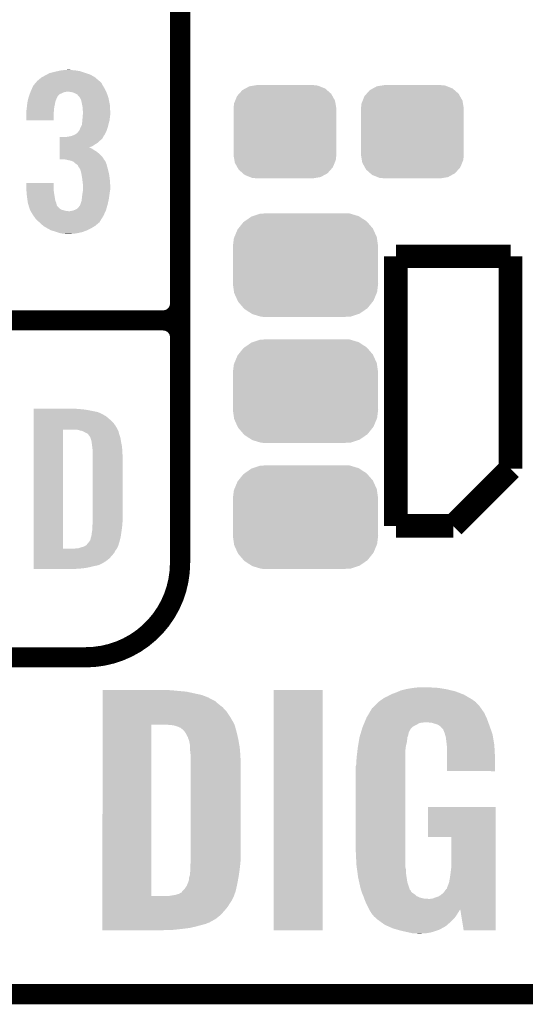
# Model space of a CAD drawing. Extents: x -1.3 to 24.2, y -3.9 to 53.4.
# Tile 2 of 48: x 2.8 to 6.6, y -3.9 to 3.5. Entities that reach past the tile are written whole.
import ezdxf

# ---------------------------------------------------------------- set-up
doc = ezdxf.new("R2010")
doc.units = 0
doc.layers.get('0').update_dxf_attribs({"linetype": 'CONTINUOUS'})
for name, color, linetype in [('DIGI_POT_10_CLICK_V100_GKO', 5, 'CONTINUOUS'), ('DIGI_POT_10_CLICK_V100_GTO', 14, 'CONTINUOUS'), ('DIGI_POT_10_CLICK_V100_GTS', 12, 'CONTINUOUS')]:
    doc.layers.add(name, color=color, linetype=linetype)

# ---------------------------------------------------------------- blocks, each defined once
blk = doc.blocks.new('CUSTOM_71')
for points in [[(-0.34504, 0.286174), (-0.320744, 0.31339), (0.348152, 0.286174), (0.317222, 0.31339)], [(-0.320744, 0.31339), (-0.298526, 0.325596), (0.317222, 0.31339), (0.30335, 0.325596)], [(-0.298526, 0.325596), (-0.268438, 0.342124), (0.30335, 0.325596), (0.2622, 0.342124)], [(-0.268438, 0.342124), (-0.233628, 0.347838), (0.2622, 0.342124), (0.247972, 0.347838)], [(-0.233628, 0.347838), (-0.20955, 0.35179), (0.247972, 0.347838), (0.20955, 0.35179)], [(-0.383124, 0.213652), (-0.37475, 0.234078), (0.380766, 0.213652), (0.377262, 0.234078)], [(-0.37475, 0.234078), (-0.360486, 0.26887), (0.377262, 0.234078), (0.357822, 0.26887)], [(-0.360486, 0.26887), (-0.34504, 0.286174), (0.357822, 0.26887), (0.348152, 0.286174)], [(-0.38735, 0.17526), (-0.383124, 0.213652), (0.38735, 0.17526), (0.380766, 0.213652)], [(-0.38608, 0.154124), (-0.38735, 0.17526), (0.38608, 0.154124), (0.38735, 0.17526)], [(-0.38608, -0.154124), (-0.38608, 0.154124), (0.38608, -0.154124), (0.38608, 0.154124)], [(-0.38735, -0.17526), (-0.38608, -0.154124), (0.38735, -0.17526), (0.38608, -0.154124)], [(-0.380764, -0.213652), (-0.38735, -0.17526), (0.383124, -0.213652), (0.38735, -0.17526)], [(-0.377262, -0.234078), (-0.380764, -0.213652), (0.374748, -0.234078), (0.383124, -0.213652)], [(-0.35782, -0.26887), (-0.377262, -0.234078), (0.360486, -0.26887), (0.374748, -0.234078)], [(-0.348152, -0.286174), (-0.35782, -0.26887), (0.345038, -0.286174), (0.360486, -0.26887)], [(-0.31722, -0.31339), (-0.348152, -0.286174), (0.320744, -0.31339), (0.345038, -0.286174)], [(-0.30335, -0.325596), (-0.31722, -0.31339), (0.298524, -0.325596), (0.320744, -0.31339)], [(-0.262198, -0.342124), (-0.30335, -0.325596), (0.268438, -0.342124), (0.298524, -0.325596)], [(-0.247972, -0.347838), (-0.262198, -0.342124), (0.233626, -0.347838), (0.268438, -0.342124)], [(-0.20955, -0.35179), (-0.247972, -0.347838), (0.20955, -0.35179), (0.233626, -0.347838)]]:
    blk.add_solid(points)
blk = doc.blocks.new('CUSTOM_76')
for points in [[(-0.398144, 0.368824), (-0.340756, 0.388186), (0.401284, 0.368824), (0.337274, 0.388186)], [(-0.340756, 0.388186), (-0.308722, 0.38952), (0.337274, 0.388186), (0.332862, 0.38952)], [(-0.308722, 0.38952), (-0.269336, 0.39116), (0.332862, 0.38952), (0.269336, 0.39116)], [(-0.506452, 0.275566), (-0.46711, 0.324432), (0.50774, 0.275566), (0.46578, 0.324432)], [(-0.46711, 0.324432), (-0.45942, 0.329798), (0.46578, 0.324432), (0.461172, 0.329798)], [(-0.45942, 0.329798), (-0.408486, 0.365334), (0.461172, 0.329798), (0.40664, 0.365334)], [(-0.408486, 0.365334), (-0.398144, 0.368824), (0.40664, 0.365334), (0.401284, 0.368824)], [(-0.536172, 0.210462), (-0.511936, 0.268752), (0.537258, 0.210462), (0.51083, 0.268752)], [(-0.511936, 0.268752), (-0.506452, 0.275566), (0.51083, 0.268752), (0.50774, 0.275566)], [(-0.54737, 0.1397), (-0.539378, 0.202748), (0.54737, 0.1397), (0.538362, 0.202748)], [(-0.539378, 0.202748), (-0.536172, 0.210462), (0.538362, 0.202748), (0.537258, 0.210462)], [(-0.5461, 0.114396), (-0.54737, 0.1397), (0.5461, 0.114396), (0.54737, 0.1397)], [(-0.5461, -0.114396), (-0.5461, 0.114396), (0.5461, -0.114396), (0.5461, 0.114396)], [(-0.54737, -0.1397), (-0.5461, -0.114396), (0.54737, -0.1397), (0.5461, -0.114396)], [(-0.538362, -0.202744), (-0.54737, -0.1397), (0.53938, -0.202744), (0.54737, -0.1397)], [(-0.53726, -0.210462), (-0.538362, -0.202744), (0.53617, -0.210462), (0.53938, -0.202744)], [(-0.510832, -0.26875), (-0.53726, -0.210462), (0.511938, -0.26875), (0.53617, -0.210462)], [(-0.507742, -0.275566), (-0.510832, -0.26875), (0.50645, -0.275566), (0.511938, -0.26875)], [(-0.465784, -0.32443), (-0.507742, -0.275566), (0.46711, -0.32443), (0.50645, -0.275566)], [(-0.461176, -0.329798), (-0.465784, -0.32443), (0.459416, -0.329798), (0.46711, -0.32443)], [(-0.406646, -0.365332), (-0.461176, -0.329798), (0.408488, -0.365332), (0.459416, -0.329798)], [(-0.401288, -0.368824), (-0.406646, -0.365332), (0.398138, -0.368824), (0.408488, -0.365332)], [(-0.337284, -0.388186), (-0.401288, -0.368824), (0.340756, -0.388186), (0.398138, -0.368824)], [(-0.332868, -0.389522), (-0.337284, -0.388186), (0.308672, -0.389522), (0.340756, -0.388186)], [(-0.269336, -0.39116), (-0.332868, -0.389522), (0.269336, -0.39116), (0.308672, -0.389522)]]:
    blk.add_solid(points)

msp = doc.modelspace()

# ---------------------------------------------------------------- linework, layer by layer
at = {"layer": 'DIGI_POT_10_CLICK_V100_GKO', "const_width": 0.1524}
msp.add_lwpolyline([(-1.27, -3.81), (21.59, -3.81), (24.13, -1.27)], dxfattribs=at)
at = {"layer": 'DIGI_POT_10_CLICK_V100_GTO'}
for points, const_width in [([(4.0132, -0.5588), (4.0132, 18.3388)], 0.1524), ([(4.0132, 1.397), (4.0132, 3.683)], 0.1524), ([(5.6388, 1.7526), (6.5024, 1.7526)], 0.1778), ([(5.6388, -0.2794), (5.6388, 1.7526)], 0.1778), ([(6.5024, 0.1524), (6.5024, 1.7526)], 0.1778), ([(-1.27, 1.27), (3.8862, 1.27)], 0.1524), ([(-1.27, 1.27), (3.8862, 1.27)], 0.1524), ([(6.0706, -0.2794), (6.5024, 0.1524)], 0.1778), ([(5.6388, -0.2794), (6.0706, -0.2794)], 0.1778), ([(-1.27, -1.27), (3.302, -1.27)], 0.1524)]:
    msp.add_lwpolyline(points, dxfattribs=dict(at, const_width=const_width))
at = {"layer": 'DIGI_POT_10_CLICK_V100_GTO', "const_width": 0.1524}
for points in [[(3.8862, 1.27, 0.4142136), (4.0132, 1.397)], [(4.0132, 1.143, 0.4142136), (3.8862, 1.27)], [(4.0132, 1.143, 0.4142136), (3.8862, 1.27)], [(3.302, -1.27, 0.4142136), (4.0132, -0.5588)]]:
    msp.add_lwpolyline(points, format="xyb", dxfattribs=at)
at = {"layer": 'DIGI_POT_10_CLICK_V100_GTO'}
for points in [[(2.9972, 3.11658), (3.01135, 3.1242), (3.348356, 3.11658), (3.335022, 3.1242)], [(3.01135, 3.1242), (3.030224, 3.134362), (3.335022, 3.1242), (3.302502, 3.134362)], [(3.030224, 3.134362), (3.040376, 3.1369), (3.302502, 3.134362), (3.29438, 3.1369)], [(3.040376, 3.1369), (3.07086, 3.14452), (3.29438, 3.1369), (3.271518, 3.14452)], [(3.07086, 3.14452), (3.09371, 3.149598), (3.271518, 3.14452), (3.256282, 3.149598)], [(3.09371, 3.149598), (3.116582, 3.15468), (3.256282, 3.149598), (3.22326, 3.15468)], [(3.116582, 3.15468), (3.14325, 3.15722), (3.22326, 3.15468), (3.19532, 3.15722)], [(3.14325, 3.15722), (3.169918, 3.15976), (3.19532, 3.15722), (3.182622, 3.15976)], [(2.9083, 3.04038), (2.92764, 3.063238), (3.43154, 3.04038), (3.418842, 3.063238)], [(2.92764, 3.063238), (2.936238, 3.073398), (3.418842, 3.063238), (3.408678, 3.073398)], [(2.936238, 3.073398), (2.938778, 3.075938), (3.408678, 3.073398), (3.403604, 3.075938)], [(2.938778, 3.075938), (2.941322, 3.078482), (3.403604, 3.075938), (3.400598, 3.078482)], [(2.941322, 3.078482), (2.95402, 3.08864), (3.400598, 3.078482), (3.38859, 3.08864)], [(2.95402, 3.08864), (2.969262, 3.101342), (3.38859, 3.08864), (3.373576, 3.101342)], [(2.969262, 3.101342), (2.973914, 3.10388), (3.373576, 3.101342), (3.370576, 3.10388)], [(2.973914, 3.10388), (2.9972, 3.11658), (3.370576, 3.10388), (3.348356, 3.11658)], [(2.87623, 2.964176), (2.880994, 2.976878), (3.093718, 2.964176), (3.108962, 2.976878)], [(2.880994, 2.976878), (2.8829, 2.98196), (3.108962, 2.976878), (3.12166, 2.98196)], [(2.8829, 2.98196), (2.885756, 2.989578), (3.12166, 2.98196), (3.136898, 2.989578)], [(2.885756, 2.989578), (2.88671, 2.99212), (3.136898, 2.989578), (3.1496, 2.99212)], [(2.88671, 2.99212), (2.887662, 2.99466), (3.1496, 2.99212), (3.159758, 2.99466)], [(2.887662, 2.99466), (2.89052, 3.00228), (3.456158, 2.99466), (3.452642, 3.00228)], [(2.89052, 3.00228), (2.896446, 3.014978), (3.452642, 3.00228), (3.44678, 3.014978)], [(2.896446, 3.014978), (2.9083, 3.040378), (3.44678, 3.014978), (3.431542, 3.040378)], [(2.9083, 3.040378), (2.9083, 3.04038), (3.431542, 3.040378), (3.43154, 3.04038)], [(3.190238, 2.99212), (3.169918, 2.99466), (3.45733, 2.99212), (3.456158, 2.99466)], [(3.210558, 2.987042), (3.190238, 2.99212), (3.459674, 2.987042), (3.45733, 2.99212)], [(3.220726, 2.981958), (3.210558, 2.987042), (3.46202, 2.981958), (3.459674, 2.987042)], [(3.2258, 2.97942), (3.220726, 2.981958), (3.462866, 2.97942), (3.46202, 2.981958)], [(3.238494, 2.974342), (3.2258, 2.97942), (3.46456, 2.974342), (3.462866, 2.97942)], [(3.24358, 2.96672), (3.238494, 2.974342), (3.4671, 2.96672), (3.46456, 2.974342)], [(2.86004, 2.88798), (2.861854, 2.90068), (3.067684, 2.88798), (3.07086, 2.90068)], [(2.861854, 2.90068), (2.864392, 2.918456), (3.07086, 2.90068), (3.0734, 2.918456)], [(2.864392, 2.918456), (2.86512, 2.923542), (3.0734, 2.918456), (3.075434, 2.923542)], [(2.86512, 2.923542), (2.870536, 2.943856), (3.075434, 2.923542), (3.08356, 2.943856)], [(2.870536, 2.943856), (2.871214, 2.946394), (3.08356, 2.943856), (3.086094, 2.946394)], [(2.871214, 2.946394), (2.871892, 2.948936), (3.086094, 2.946394), (3.0861, 2.948936)], [(2.871892, 2.948936), (2.87528, 2.96164), (3.0861, 2.948936), (3.09245, 2.96164)], [(2.87528, 2.96164), (2.87623, 2.964176), (3.09245, 2.96164), (3.093718, 2.964176)], [(3.256274, 2.954026), (3.24358, 2.96672), (3.471332, 2.954026), (3.4671, 2.96672)], [(3.25628, 2.951482), (3.256274, 2.954026), (3.47218, 2.951482), (3.471332, 2.954026)], [(3.261364, 2.943858), (3.25628, 2.951482), (3.47472, 2.943858), (3.47218, 2.951482)], [(3.266438, 2.936244), (3.261364, 2.943858), (3.476244, 2.936244), (3.47472, 2.943858)], [(3.27152, 2.91592), (3.266438, 2.936244), (3.480308, 2.91592), (3.476244, 2.936244)], [(3.276094, 2.893058), (3.27152, 2.91592), (3.48488, 2.893058), (3.480308, 2.91592)], [(2.85496, 2.849882), (2.855594, 2.85242), (3.063028, 2.849882), (3.06324, 2.85242)], [(2.85496, 2.821942), (2.85496, 2.849882), (3.0607, 2.821942), (3.063028, 2.849882)], [(2.85496, 2.778784), (2.85496, 2.821942), (3.060676, 2.778784), (3.0607, 2.821942)], [(2.855594, 2.85242), (2.8575, 2.860042), (3.06324, 2.85242), (3.063932, 2.860042)], [(2.8575, 2.860042), (2.859346, 2.880358), (3.063932, 2.860042), (3.06578, 2.880358)], [(2.859346, 2.880358), (2.86004, 2.88798), (3.06578, 2.880358), (3.067684, 2.88798)], [(3.27914, 2.877822), (3.276094, 2.893058), (3.485606, 2.877822), (3.48488, 2.893058)], [(3.27914, 2.860042), (3.27914, 2.877822), (3.486454, 2.860042), (3.485606, 2.877822)], [(3.28168, 2.847342), (3.27914, 2.860042), (3.487058, 2.847342), (3.486454, 2.860042)], [(3.279334, 2.80162), (3.280898, 2.82194), (3.48488, 2.80162), (3.48742, 2.82194)], [(3.280898, 2.82194), (3.28168, 2.832098), (3.48742, 2.82194), (3.48742, 2.832098)], [(3.28168, 2.83972), (3.28168, 2.847342), (3.48742, 2.83972), (3.487058, 2.847342)], [(3.28168, 2.832098), (3.28168, 2.83972), (3.48742, 2.832098), (3.48742, 2.83972)], [(3.060676, 2.77876), (2.85496, 2.778784), (3.060676, 2.77876), (3.060676, 2.778784)], [(3.27406, 2.745744), (3.274566, 2.75082), (3.47345, 2.745744), (3.47472, 2.75082)], [(3.274566, 2.75082), (3.2766, 2.77114), (3.47472, 2.75082), (3.480262, 2.77114)], [(3.2766, 2.77114), (3.277292, 2.778758), (3.480262, 2.77114), (3.48234, 2.778758)], [(3.277292, 2.778758), (3.27914, 2.79908), (3.48234, 2.778758), (3.484596, 2.79908)], [(3.27914, 2.79908), (3.279334, 2.80162), (3.484596, 2.79908), (3.48488, 2.80162)], [(3.218182, 2.66954), (3.235958, 2.679704), (3.444468, 2.66954), (3.450014, 2.679704)], [(3.235958, 2.679704), (3.24654, 2.692398), (3.450014, 2.679704), (3.45694, 2.692398)], [(3.24654, 2.692398), (3.248658, 2.694938), (3.45694, 2.692398), (3.457862, 2.694938)], [(3.248658, 2.694938), (3.25374, 2.700024), (3.457862, 2.694938), (3.459712, 2.700024)], [(3.25374, 2.700024), (3.25882, 2.71272), (3.459712, 2.700024), (3.464326, 2.71272)], [(3.25882, 2.71272), (3.26263, 2.72034), (3.464326, 2.71272), (3.467098, 2.72034)], [(3.26263, 2.72034), (3.26644, 2.72796), (3.467098, 2.72034), (3.469002, 2.72796)], [(3.26644, 2.72796), (3.27406, 2.745744), (3.469002, 2.72796), (3.47345, 2.745744)], [(3.106434, 2.58318), (3.106436, 2.59842), (3.352802, 2.58318), (3.37566, 2.59842)], [(3.106436, 2.59842), (3.106438, 2.61112), (3.37566, 2.59842), (3.395978, 2.61112)], [(3.106438, 2.61112), (3.10644, 2.626362), (3.395978, 2.61112), (3.411222, 2.626362)], [(3.10644, 2.626362), (3.106442, 2.639058), (3.411222, 2.626362), (3.426456, 2.639058)], [(3.106442, 2.639058), (3.106444, 2.65176), (3.426456, 2.639058), (3.434078, 2.65176)], [(3.149602, 2.65176), (3.149612, 2.651762), (3.434078, 2.65176), (3.43408, 2.651762)], [(3.149612, 2.651762), (3.18008, 2.65684), (3.43408, 2.651762), (3.436618, 2.65684)], [(3.18008, 2.65684), (3.200378, 2.661916), (3.436618, 2.65684), (3.439158, 2.661916)], [(3.200378, 2.661916), (3.200402, 2.661922), (3.439158, 2.661916), (3.439162, 2.661922)], [(3.200402, 2.661922), (3.20633, 2.664462), (3.439162, 2.661922), (3.441698, 2.664462)], [(3.20633, 2.664462), (3.218182, 2.66954), (3.441698, 2.664462), (3.444468, 2.66954)], [(3.106424, 2.522222), (3.106426, 2.54), (3.40868, 2.522222), (3.388362, 2.54)], [(3.106426, 2.54), (3.106428, 2.5527), (3.388362, 2.54), (3.36804, 2.5527)], [(3.106428, 2.5527), (3.10643, 2.562858), (3.36804, 2.5527), (3.352802, 2.562858)], [(3.10643, 2.562858), (3.106432, 2.57048), (3.352802, 2.562858), (3.33756, 2.57048)], [(3.106432, 2.57302), (3.106434, 2.58318), (3.327524, 2.57302), (3.352802, 2.58318)], [(3.106432, 2.573018), (3.106432, 2.57302), (3.329942, 2.573018), (3.327524, 2.57302)], [(3.106432, 2.57048), (3.106432, 2.573018), (3.33756, 2.57048), (3.329942, 2.573018)], [(3.10642, 2.484144), (3.106422, 2.501898), (3.439664, 2.484144), (3.429002, 2.501898)], [(3.141978, 2.48412), (3.10642, 2.484144), (3.439678, 2.48412), (3.439664, 2.484144)], [(3.106422, 2.501898), (3.106424, 2.522222), (3.429002, 2.501898), (3.40868, 2.522222)], [(3.16738, 2.47904), (3.141978, 2.48412), (3.442728, 2.47904), (3.439678, 2.48412)], [(3.17881, 2.4765), (3.16738, 2.47904), (3.444252, 2.4765), (3.442728, 2.47904)], [(3.178882, 2.476484), (3.17881, 2.4765), (3.446786, 2.476484), (3.444252, 2.4765)], [(3.190238, 2.47396), (3.178882, 2.476484), (3.44805, 2.47396), (3.446786, 2.476484)], [(3.210556, 2.46634), (3.190238, 2.47396), (3.45186, 2.46634), (3.44805, 2.47396)], [(3.223258, 2.453642), (3.210556, 2.46634), (3.457302, 2.453642), (3.45186, 2.46634)], [(3.231732, 2.448558), (3.223258, 2.453642), (3.45948, 2.448558), (3.457302, 2.453642)], [(3.235958, 2.446022), (3.231732, 2.448558), (3.460116, 2.446022), (3.45948, 2.448558)], [(3.243576, 2.4384), (3.235958, 2.446022), (3.46202, 2.4384), (3.460116, 2.446022)], [(3.24612, 2.430784), (3.243576, 2.4384), (3.463924, 2.430784), (3.46202, 2.4384)], [(3.248658, 2.428242), (3.24612, 2.430784), (3.46456, 2.428242), (3.463924, 2.430784)], [(3.24866, 2.42824), (3.248658, 2.428242), (3.46456, 2.42824), (3.46456, 2.428242)], [(3.261358, 2.407922), (3.24866, 2.42824), (3.470102, 2.407922), (3.46456, 2.42824)], [(3.263646, 2.4003), (3.261358, 2.407922), (3.47218, 2.4003), (3.470102, 2.407922)], [(3.26898, 2.382522), (3.263646, 2.4003), (3.476284, 2.382522), (3.47218, 2.4003)], [(3.271522, 2.367278), (3.26898, 2.382522), (3.4798, 2.367278), (3.476284, 2.382522)], [(2.85496, 2.263138), (2.854982, 2.306296), (3.0607, 2.263138), (3.0607, 2.306296)], [(2.854982, 2.306296), (2.854984, 2.30632), (3.0607, 2.306296), (2.854984, 2.30632)], [(3.2766, 2.3368), (3.271522, 2.367278), (3.48361, 2.3368), (3.4798, 2.367278)], [(3.27773, 2.32664), (3.2766, 2.3368), (3.48488, 2.32664), (3.48361, 2.3368)], [(3.27914, 2.31394), (3.27773, 2.32664), (3.485674, 2.31394), (3.48488, 2.32664)], [(3.28168, 2.29616), (3.27914, 2.31394), (3.486786, 2.29616), (3.485674, 2.31394)], [(2.855384, 2.25806), (2.85496, 2.263138), (3.0607, 2.25806), (3.0607, 2.263138)], [(2.857078, 2.23774), (2.855384, 2.25806), (3.06324, 2.23774), (3.0607, 2.25806)], [(2.85856, 2.21996), (2.857078, 2.23774), (3.06578, 2.21996), (3.06324, 2.23774)], [(3.277868, 2.22504), (3.280832, 2.24282), (3.48234, 2.22504), (3.48488, 2.24282)], [(3.280832, 2.24282), (3.28168, 2.247902), (3.48488, 2.24282), (3.485726, 2.247902)], [(3.28168, 2.286002), (3.28168, 2.29616), (3.48742, 2.286002), (3.486786, 2.29616)], [(3.28168, 2.258058), (3.28168, 2.286002), (3.48742, 2.258058), (3.48742, 2.286002)], [(3.28168, 2.247902), (3.28168, 2.258058), (3.485726, 2.247902), (3.48742, 2.258058)], [(2.86004, 2.20218), (2.85856, 2.21996), (3.068744, 2.20218), (3.06578, 2.21996)], [(2.864232, 2.174238), (2.86004, 2.20218), (3.073402, 2.174238), (3.068744, 2.20218)], [(2.86728, 2.153918), (2.864232, 2.174238), (3.08102, 2.153918), (3.073402, 2.174238)], [(2.86766, 2.151382), (2.86728, 2.153918), (3.081658, 2.151382), (3.08102, 2.153918)], [(3.263902, 2.1463), (3.266442, 2.159002), (3.468228, 2.1463), (3.47105, 2.159002)], [(3.266442, 2.159002), (3.27152, 2.171702), (3.47105, 2.159002), (3.473872, 2.171702)], [(3.27152, 2.171702), (3.273212, 2.186942), (3.473872, 2.171702), (3.47726, 2.186942)], [(3.273212, 2.186942), (3.2766, 2.21742), (3.47726, 2.186942), (3.481322, 2.21742)], [(3.2766, 2.21742), (3.277868, 2.22504), (3.481322, 2.21742), (3.48234, 2.22504)], [(2.873276, 2.1336), (2.86766, 2.151382), (3.08612, 2.1336), (3.081658, 2.151382)], [(2.87328, 2.133584), (2.873276, 2.1336), (3.088646, 2.133584), (3.08612, 2.1336)], [(2.874878, 2.128522), (2.87328, 2.133584), (3.091182, 2.128522), (3.088646, 2.133584)], [(2.879692, 2.11328), (2.874878, 2.128522), (3.106422, 2.11328), (3.091182, 2.128522)], [(2.882098, 2.105658), (2.879692, 2.11328), (3.11658, 2.105658), (3.106422, 2.11328)], [(2.882898, 2.103122), (2.882098, 2.105658), (3.12546, 2.103122), (3.11658, 2.105658)], [(2.887254, 2.0955), (2.882898, 2.103122), (3.152142, 2.0955), (3.12546, 2.103122)], [(2.888706, 2.09296), (2.887254, 2.0955), (3.175002, 2.09296), (3.152142, 2.0955)], [(2.903218, 2.06756), (2.888706, 2.09296), (3.440054, 2.06756), (3.452008, 2.09296)], [(3.182622, 2.09296), (3.208012, 2.09804), (3.452008, 2.09296), (3.4544, 2.09804)], [(3.208012, 2.09804), (3.208022, 2.098042), (3.4544, 2.09804), (3.4544, 2.098042)], [(3.208022, 2.098042), (3.22072, 2.10312), (3.4544, 2.098042), (3.455894, 2.10312)], [(3.22072, 2.10312), (3.235958, 2.110742), (3.455894, 2.10312), (3.458134, 2.110742)], [(3.235958, 2.110742), (3.248662, 2.123442), (3.458134, 2.110742), (3.46187, 2.123442)], [(3.248662, 2.123442), (3.25882, 2.136144), (3.46187, 2.123442), (3.465606, 2.136144)], [(3.25882, 2.136144), (3.258824, 2.138686), (3.465606, 2.136144), (3.466354, 2.138686)], [(3.258824, 2.138686), (3.260512, 2.14122), (3.466354, 2.138686), (3.4671, 2.14122)], [(3.260512, 2.14122), (3.263902, 2.1463), (3.4671, 2.14122), (3.468228, 2.1463)], [(2.912292, 2.05486), (2.903218, 2.06756), (3.434078, 2.05486), (3.440054, 2.06756)], [(2.92862, 2.032002), (2.912292, 2.05486), (3.419792, 2.032002), (3.434078, 2.05486)], [(2.94818, 2.01422), (2.92862, 2.032002), (3.408682, 2.01422), (3.419792, 2.032002)], [(2.953766, 2.009142), (2.94818, 2.01422), (3.406136, 2.009142), (3.408682, 2.01422)], [(2.96215, 2.00152), (2.953766, 2.009142), (3.39598, 2.00152), (3.406136, 2.009142)], [(2.98171, 1.983738), (2.96215, 2.00152), (3.375658, 1.983738), (3.39598, 2.00152)], [(2.984498, 1.981202), (2.98171, 1.983738), (3.37143, 1.981202), (3.375658, 1.983738)], [(3.006272, 1.9685), (2.984498, 1.981202), (3.35026, 1.9685), (3.37143, 1.981202)], [(3.01498, 1.96342), (3.006272, 1.9685), (3.340824, 1.96342), (3.35026, 1.9685)], [(3.038262, 1.95072), (3.01498, 1.96342), (3.31724, 1.95072), (3.340824, 1.96342)], [(3.042918, 1.94818), (3.038262, 1.95072), (3.310466, 1.94818), (3.31724, 1.95072)], [(3.07086, 1.940558), (3.042918, 1.94818), (3.290138, 1.940558), (3.310466, 1.94818)], [(3.08483, 1.93548), (3.07086, 1.940558), (3.276598, 1.93548), (3.290138, 1.940558)], [(3.0988, 1.930402), (3.08483, 1.93548), (3.252478, 1.930402), (3.276598, 1.93548)], [(3.12166, 1.92532), (3.0988, 1.930402), (3.22834, 1.92532), (3.252478, 1.930402)], [(3.14452, 1.92278), (3.12166, 1.92532), (3.2004, 1.92278), (3.22834, 1.92532)], [(3.157218, 1.92024), (3.14452, 1.92278), (3.172462, 1.92024), (3.2004, 1.92278)], [(2.910862, 0.60198), (2.910864, 0.60452), (3.24612, 0.60198), (3.22072, 0.60452)], [(2.910862, 0.59944), (2.910862, 0.60198), (3.27914, 0.59944), (3.24612, 0.60198)], [(2.910862, 0.59436), (2.910862, 0.59944), (3.317238, 0.59436), (3.27914, 0.59944)], [(2.910862, 0.579118), (2.910862, 0.59436), (3.393442, 0.579118), (3.317238, 0.59436)], [(2.910862, 0.56388), (2.910862, 0.579118), (3.42646, 0.56388), (3.393442, 0.579118)], [(2.910862, 0.561338), (2.910862, 0.56388), (3.431542, 0.561338), (3.42646, 0.56388)], [(2.910862, 0.55626), (2.910862, 0.561338), (3.439162, 0.55626), (3.431542, 0.561338)], [(2.910862, 0.54864), (2.910862, 0.55626), (3.454398, 0.54864), (3.439162, 0.55626)], [(2.910862, 0.5334), (2.910862, 0.54864), (3.47218, 0.5334), (3.454398, 0.54864)], [(2.910862, 0.515622), (2.910862, 0.5334), (3.4925, 0.515622), (3.47218, 0.5334)], [(2.910842, -0.452098), (2.91086, 0.44704), (3.13182, -0.452098), (3.131842, 0.44704)], [(2.91086, 0.4953), (2.910862, 0.515622), (3.51282, 0.4953), (3.4925, 0.515622)], [(2.91086, 0.4699), (2.91086, 0.4953), (3.5306, 0.4699), (3.51282, 0.4953)], [(2.91086, 0.44704), (2.91086, 0.4699), (3.54307, 0.44704), (3.5306, 0.4699)], [(3.243582, 0.4445), (3.223258, 0.44704), (3.544456, 0.4445), (3.54307, 0.44704)], [(3.25247, 0.44196), (3.243582, 0.4445), (3.54584, 0.44196), (3.544456, 0.4445)], [(3.261358, 0.43942), (3.25247, 0.44196), (3.547112, 0.43942), (3.54584, 0.44196)], [(3.274062, 0.436878), (3.261358, 0.43942), (3.548382, 0.436878), (3.547112, 0.43942)], [(3.286762, 0.431798), (3.274062, 0.436878), (3.549652, 0.431798), (3.548382, 0.436878)], [(3.294382, 0.42672), (3.286762, 0.431798), (3.55092, 0.42672), (3.549652, 0.431798)], [(3.299464, 0.42418), (3.294382, 0.42672), (3.551646, 0.42418), (3.55092, 0.42672)], [(3.302004, 0.424178), (3.299464, 0.42418), (3.551648, 0.424178), (3.551646, 0.42418)], [(3.31216, 0.419098), (3.302004, 0.424178), (3.553098, 0.419098), (3.551648, 0.424178)], [(3.322318, 0.40894), (3.31216, 0.419098), (3.556, 0.40894), (3.553098, 0.419098)], [(3.32232, 0.408938), (3.322318, 0.40894), (3.556002, 0.408938), (3.556, 0.40894)], [(3.337562, 0.388618), (3.32232, 0.408938), (3.562774, 0.388618), (3.556002, 0.408938)], [(3.338198, 0.38608), (3.337562, 0.388618), (3.56362, 0.38608), (3.562774, 0.388618)], [(3.3401, 0.378462), (3.338198, 0.38608), (3.56489, 0.378462), (3.56362, 0.38608)], [(3.34264, 0.37084), (3.3401, 0.378462), (3.56616, 0.37084), (3.56489, 0.378462)], [(3.34518, 0.365756), (3.34264, 0.37084), (3.567008, 0.365756), (3.56616, 0.37084)], [(3.34518, 0.363218), (3.34518, 0.365756), (3.567432, 0.363218), (3.567008, 0.365756)], [(3.34645, 0.3556), (3.34518, 0.363218), (3.5687, 0.3556), (3.567432, 0.363218)], [(3.34772, 0.34798), (3.34645, 0.3556), (3.570224, 0.34798), (3.5687, 0.3556)], [(3.35153, 0.3175), (3.34772, 0.34798), (3.57632, 0.3175), (3.570224, 0.34798)], [(3.35534, 0.287018), (3.35153, 0.3175), (3.578114, 0.287018), (3.57632, 0.3175)], [(3.35534, 0.27432), (3.35534, 0.287018), (3.57886, 0.27432), (3.578114, 0.287018)], [(3.35534, 0.228602), (3.35534, 0.27432), (3.5814, 0.228602), (3.57886, 0.27432)], [(3.35534, -0.23622), (3.35534, 0.228602), (3.5814, -0.23622), (3.5814, 0.228602)], [(3.3528, -0.279398), (3.354416, -0.26162), (3.577378, -0.279398), (3.57886, -0.26162)], [(3.3528, -0.2921), (3.3528, -0.279398), (3.57632, -0.2921), (3.577378, -0.279398)], [(3.3528, -0.30226), (3.3528, -0.2921), (3.574868, -0.30226), (3.57632, -0.2921)], [(3.354416, -0.26162), (3.35534, -0.25146), (3.57886, -0.26162), (3.579876, -0.25146)], [(3.35534, -0.25146), (3.35534, -0.23622), (3.579876, -0.25146), (3.5814, -0.23622)], [(3.337558, -0.386084), (3.3401, -0.37084), (3.560062, -0.386084), (3.564128, -0.37084)], [(3.3401, -0.37084), (3.342638, -0.363222), (3.564128, -0.37084), (3.56616, -0.363222)], [(3.342638, -0.363222), (3.345178, -0.355602), (3.56616, -0.363222), (3.567248, -0.355602)], [(3.345178, -0.355602), (3.34518, -0.353064), (3.567248, -0.355602), (3.56761, -0.353064)], [(3.34518, -0.353064), (3.347718, -0.345442), (3.56761, -0.353064), (3.568698, -0.345442)], [(3.347718, -0.345442), (3.34772, -0.335282), (3.568698, -0.345442), (3.57015, -0.335282)], [(3.34772, -0.335282), (3.35026, -0.322578), (3.57015, -0.335282), (3.571966, -0.322578)], [(3.35026, -0.322578), (3.3528, -0.30226), (3.571966, -0.322578), (3.574868, -0.30226)], [(3.241042, -0.449578), (3.27406, -0.43942), (3.53822, -0.449578), (3.543298, -0.43942)], [(3.27406, -0.43942), (3.29184, -0.434342), (3.543298, -0.43942), (3.545838, -0.434342)], [(3.29184, -0.434342), (3.291842, -0.43434), (3.545838, -0.434342), (3.54584, -0.43434)], [(3.291842, -0.43434), (3.30708, -0.42418), (3.54584, -0.43434), (3.548966, -0.42418)], [(3.30708, -0.42418), (3.309622, -0.421638), (3.548966, -0.42418), (3.549748, -0.421638)], [(3.309622, -0.421638), (3.32232, -0.4064), (3.549748, -0.421638), (3.554436, -0.4064)], [(3.32232, -0.4064), (3.32613, -0.40132), (3.554436, -0.4064), (3.556, -0.40132)], [(3.32613, -0.40132), (3.337558, -0.386084), (3.556, -0.40132), (3.560062, -0.386084)], [(2.91084, -0.523242), (2.910842, -0.482598), (3.482338, -0.523242), (3.5179, -0.482598)], [(2.910842, -0.45212), (2.910842, -0.452098), (3.213098, -0.45212), (3.13182, -0.452098)], [(2.910842, -0.462282), (2.910842, -0.45212), (3.528058, -0.462282), (3.536186, -0.45212)], [(2.910842, -0.482598), (2.910842, -0.462282), (3.5179, -0.482598), (3.528058, -0.462282)], [(3.213098, -0.45212), (3.225798, -0.44958), (3.536186, -0.45212), (3.538218, -0.44958)], [(3.241036, -0.44958), (3.241042, -0.449578), (3.538218, -0.44958), (3.53822, -0.449578)], [(2.91084, -0.54356), (2.91084, -0.523242), (3.456938, -0.54356), (3.482338, -0.523242)], [(2.91084, -0.56134), (2.91084, -0.54356), (3.428998, -0.56134), (3.456938, -0.54356)], [(2.91084, -0.56896), (2.91084, -0.56134), (3.41376, -0.56896), (3.428998, -0.56134)], [(2.91084, -0.57658), (2.91084, -0.56896), (3.395978, -0.57658), (3.41376, -0.56896)], [(2.91084, -0.58166), (2.91084, -0.57658), (3.36804, -0.58166), (3.395978, -0.57658)], [(2.91084, -0.58928), (2.91084, -0.58166), (3.33756, -0.58928), (3.36804, -0.58166)], [(2.91084, -0.5969), (2.91084, -0.58928), (3.29946, -0.5969), (3.33756, -0.58928)], [(2.91084, -0.60198), (2.91084, -0.5969), (3.25374, -0.60198), (3.29946, -0.5969)], [(2.91084, -0.604496), (2.91084, -0.60198), (3.205936, -0.604496), (3.25374, -0.60198)], [(3.205482, -0.60452), (2.91084, -0.604496), (3.205482, -0.60452), (3.205936, -0.604496)], [(3.429022, -1.51892), (3.429024, -1.51638), (3.95224, -1.51892), (3.91414, -1.51638)], [(3.429022, -1.524), (3.429022, -1.51892), (4.00558, -1.524), (3.95224, -1.51892)], [(3.429022, -1.52908), (3.429022, -1.524), (4.06146, -1.52908), (4.00558, -1.524)], [(3.429022, -1.554482), (3.429022, -1.52908), (4.178302, -1.554482), (4.06146, -1.52908)], [(3.429022, -1.574802), (3.429022, -1.554482), (4.229102, -1.574802), (4.178302, -1.554482)], [(4.71932, -3.327376), (4.719342, -1.516404), (5.087596, -3.327376), (5.08762, -1.516404)], [(4.719342, -1.516404), (4.719344, -1.51638), (5.08762, -1.516404), (4.719344, -1.51638)], [(5.58038, -1.5621), (5.599008, -1.55194), (6.1693, -1.5621), (6.151882, -1.55194)], [(5.599008, -1.55194), (5.608322, -1.54686), (6.151882, -1.55194), (6.138674, -1.54686)], [(5.608322, -1.54686), (5.643878, -1.53416), (6.138674, -1.54686), (6.105652, -1.53416)], [(5.643878, -1.53416), (5.661654, -1.526542), (6.105652, -1.53416), (6.085842, -1.526542)], [(5.661654, -1.526542), (5.679442, -1.51892), (6.085842, -1.526542), (6.054088, -1.51892)], [(5.679442, -1.51892), (5.711824, -1.5113), (6.054088, -1.51892), (6.02234, -1.5113)], [(5.711824, -1.5113), (5.72262, -1.50876), (6.02234, -1.5113), (6.0071, -1.50876)], [(5.72262, -1.50876), (5.768338, -1.50114), (6.0071, -1.50876), (5.96138, -1.50114)], [(5.768338, -1.50114), (5.7912, -1.4986), (5.96138, -1.50114), (5.93344, -1.4986)], [(5.7912, -1.4986), (5.814062, -1.49606), (5.913122, -1.4986), (5.89534, -1.49606)], [(3.429022, -1.57988), (3.429022, -1.574802), (4.236722, -1.57988), (4.229102, -1.574802)], [(3.429022, -1.600202), (3.429022, -1.57988), (4.277358, -1.600202), (4.236722, -1.57988)], [(3.429022, -1.620518), (3.429022, -1.600202), (4.300218, -1.620518), (4.277358, -1.600202)], [(3.429022, -1.64592), (3.429022, -1.620518), (4.33324, -1.64592), (4.300218, -1.620518)], [(5.481316, -1.63322), (5.506718, -1.60782), (6.26364, -1.63322), (6.24078, -1.60782)], [(5.506718, -1.60782), (5.50926, -1.60528), (6.24078, -1.60782), (6.237288, -1.60528)], [(5.50926, -1.60528), (5.534446, -1.5875), (6.237288, -1.60528), (6.212842, -1.5875)], [(5.534446, -1.5875), (5.552438, -1.5748), (6.212842, -1.5875), (6.191072, -1.5748)], [(5.552438, -1.5748), (5.58038, -1.5621), (6.191072, -1.5748), (6.1693, -1.5621)], [(3.42902, -1.67894), (3.429022, -1.64592), (4.36372, -1.67894), (4.33324, -1.64592)], [(3.42902, -1.717038), (3.42902, -1.67894), (4.38912, -1.717038), (4.36372, -1.67894)], [(5.41782, -1.724658), (5.43889, -1.689102), (6.321014, -1.724658), (6.30428, -1.689102)], [(5.43889, -1.689102), (5.458458, -1.65608), (6.30428, -1.689102), (6.28142, -1.65608)], [(5.458458, -1.65608), (5.45846, -1.656078), (6.28142, -1.65608), (6.28142, -1.656078)], [(5.45846, -1.656078), (5.458476, -1.653534), (6.28142, -1.656078), (6.279602, -1.653534)], [(5.458476, -1.653534), (5.463538, -1.650998), (6.279602, -1.653534), (6.27779, -1.650998)], [(5.463538, -1.650998), (5.476236, -1.6383), (6.27779, -1.650998), (6.26872, -1.6383)], [(5.476236, -1.6383), (5.481316, -1.63322), (6.26872, -1.6383), (6.26364, -1.63322)], [(3.429002, -3.070838), (3.42902, -1.778), (3.7973, -3.070838), (3.797322, -1.778)], [(3.42902, -1.76022), (3.42902, -1.717038), (4.41452, -1.76022), (4.38912, -1.717038)], [(3.42902, -1.778), (3.42902, -1.76022), (4.423412, -1.778), (4.41452, -1.76022)], [(3.94208, -1.78054), (3.90906, -1.778), (4.424682, -1.78054), (4.423412, -1.778)], [(3.942096, -1.780542), (3.94208, -1.78054), (4.424682, -1.780542), (4.424682, -1.78054)], [(3.9624, -1.78308), (3.942096, -1.780542), (4.425376, -1.78308), (4.424682, -1.780542)], [(5.391542, -1.788162), (5.395746, -1.778), (5.77342, -1.788162), (5.796278, -1.778)], [(5.395746, -1.778), (5.401, -1.765304), (5.796278, -1.778), (5.816596, -1.765304)], [(5.401, -1.765304), (5.402052, -1.76276), (5.816596, -1.765304), (5.83692, -1.76276)], [(5.402052, -1.76276), (5.403104, -1.76022), (5.83692, -1.76276), (5.8547, -1.76022)], [(5.403104, -1.76022), (5.414666, -1.73228), (6.33476, -1.76022), (6.3246, -1.73228)], [(5.414666, -1.73228), (5.41782, -1.724658), (6.3246, -1.73228), (6.321014, -1.724658)], [(5.905498, -1.76276), (5.869942, -1.76022), (6.335684, -1.76276), (6.33476, -1.76022)], [(5.9309, -1.77038), (5.905498, -1.76276), (6.338456, -1.77038), (6.335684, -1.76276)], [(5.953758, -1.778), (5.9309, -1.77038), (6.341226, -1.778), (6.338456, -1.77038)], [(5.971536, -1.788158), (5.953758, -1.778), (6.34492, -1.788158), (6.341226, -1.778)], [(3.982718, -1.78816), (3.9624, -1.78308), (4.42676, -1.78816), (4.425376, -1.78308)], [(3.99796, -1.79324), (3.982718, -1.78816), (4.428146, -1.79324), (4.42676, -1.78816)], [(4.00812, -1.798322), (3.99796, -1.79324), (4.429532, -1.798322), (4.428146, -1.79324)], [(4.010666, -1.80086), (4.00812, -1.798322), (4.430224, -1.80086), (4.429532, -1.798322)], [(4.015744, -1.800864), (4.010666, -1.80086), (4.430224, -1.800864), (4.430224, -1.80086)], [(4.025052, -1.80848), (4.015744, -1.800864), (4.4323, -1.80848), (4.430224, -1.800864)], [(4.04368, -1.823724), (4.025052, -1.80848), (4.436366, -1.823724), (4.4323, -1.80848)], [(4.058226, -1.84658), (4.04368, -1.823724), (4.44246, -1.84658), (4.436366, -1.823724)], [(4.06146, -1.851662), (4.058226, -1.84658), (4.44359, -1.851662), (4.44246, -1.84658)], [(4.071622, -1.87198), (4.06146, -1.851662), (4.448106, -1.87198), (4.44359, -1.851662)], [(5.36448, -1.874518), (5.370574, -1.854204), (5.72516, -1.874518), (5.732778, -1.854204)], [(5.370574, -1.854204), (5.375908, -1.836422), (5.732778, -1.854204), (5.73532, -1.836422)], [(5.375908, -1.836422), (5.378192, -1.828806), (5.73532, -1.836422), (5.740396, -1.828806)], [(5.378192, -1.828806), (5.378956, -1.826262), (5.740396, -1.828806), (5.7404, -1.826262)], [(5.378956, -1.826262), (5.385052, -1.805944), (5.7404, -1.826262), (5.7531, -1.805944)], [(5.385052, -1.805944), (5.38734, -1.798318), (5.7531, -1.805944), (5.761814, -1.798318)], [(5.38734, -1.798318), (5.391542, -1.788162), (5.761814, -1.798318), (5.77342, -1.788162)], [(5.971538, -1.78816), (5.971536, -1.788158), (6.34492, -1.78816), (6.34492, -1.788158)], [(5.981698, -1.800858), (5.971538, -1.78816), (6.349316, -1.800858), (6.34492, -1.78816)], [(5.996934, -1.816094), (5.981698, -1.800858), (6.35459, -1.816094), (6.349316, -1.800858)], [(5.99694, -1.818636), (5.996934, -1.816094), (6.35547, -1.818636), (6.35459, -1.816094)], [(6.0071, -1.844038), (5.99694, -1.818636), (6.364264, -1.844038), (6.35547, -1.818636)], [(6.009872, -1.8542), (6.0071, -1.844038), (6.36778, -1.8542), (6.364264, -1.844038)], [(6.01472, -1.871978), (6.009872, -1.8542), (6.370648, -1.871978), (6.36778, -1.8542)], [(4.07416, -1.874526), (4.071622, -1.87198), (4.448672, -1.874526), (4.448106, -1.87198)], [(4.074162, -1.879604), (4.07416, -1.874526), (4.4498, -1.879604), (4.448672, -1.874526)], [(4.078924, -1.8923), (4.074162, -1.879604), (4.45262, -1.8923), (4.4498, -1.879604)], [(4.08178, -1.899922), (4.078924, -1.8923), (4.453946, -1.899922), (4.45262, -1.8923)], [(4.08686, -1.925322), (4.08178, -1.899922), (4.458364, -1.925322), (4.453946, -1.899922)], [(4.08807, -1.950718), (4.08686, -1.925322), (4.46278, -1.950718), (4.458364, -1.925322)], [(5.354318, -1.935482), (5.359398, -1.905), (5.715, -1.935482), (5.72262, -1.905)], [(5.359398, -1.905), (5.364478, -1.874522), (5.72262, -1.905), (5.72516, -1.874522)], [(5.364478, -1.874522), (5.36448, -1.874518), (5.72516, -1.874522), (5.72516, -1.874518)], [(6.02234, -1.93294), (6.01472, -1.871978), (6.38048, -1.93294), (6.370648, -1.871978)], [(4.0894, -1.978658), (4.08807, -1.950718), (4.465016, -1.978658), (4.46278, -1.950718)], [(4.09194, -1.998982), (4.0894, -1.978658), (4.466642, -1.998982), (4.465016, -1.978658)], [(4.09194, -2.01422), (4.09194, -1.998982), (4.46786, -2.01422), (4.466642, -1.998982)], [(5.34416, -2.01676), (5.349142, -1.973582), (5.70992, -2.01676), (5.70992, -1.973582)], [(5.349142, -1.973582), (5.35178, -1.95072), (5.70992, -1.973582), (5.712968, -1.95072)], [(5.35178, -1.95072), (5.354318, -1.935482), (5.712968, -1.95072), (5.715, -1.935482)], [(6.02488, -1.96088), (6.02234, -1.93294), (6.382034, -1.96088), (6.38048, -1.93294)], [(6.02488, -2.024378), (6.02488, -1.96088), (6.38556, -2.024378), (6.382034, -1.96088)], [(4.09194, -2.0828), (4.09194, -2.01422), (4.4704, -2.0828), (4.46786, -2.01422)], [(5.33654, -2.092958), (5.34162, -2.072638), (5.70992, -2.092958), (5.70992, -2.072638)], [(5.34162, -2.0447), (5.34416, -2.01676), (5.70992, -2.0447), (5.70992, -2.01676)], [(5.34162, -2.072638), (5.34162, -2.0447), (5.70992, -2.072638), (5.70992, -2.0447)], [(6.02488, -2.128496), (6.02488, -2.024378), (6.385536, -2.128496), (6.38556, -2.024378)], [(4.09194, -2.7813), (4.09194, -2.0828), (4.4704, -2.7813), (4.4704, -2.0828)], [(5.33654, -2.72796), (5.33654, -2.092958), (5.70992, -2.72796), (5.70992, -2.092958)], [(6.385536, -2.12852), (6.02488, -2.128496), (6.385536, -2.12852), (6.385536, -2.128496)], [(5.8801, -2.623796), (5.880122, -2.397784), (6.390634, -2.623796), (6.39064, -2.397784)], [(5.880122, -2.397784), (5.880124, -2.39776), (6.39064, -2.397784), (5.880124, -2.39776)], [(6.055336, -2.62382), (5.8801, -2.623796), (6.390634, -2.62382), (6.390634, -2.623796)], [(6.05536, -2.860038), (6.055336, -2.62382), (6.390628, -2.860038), (6.390634, -2.62382)], [(5.34162, -2.83464), (5.33654, -2.72796), (5.70992, -2.83464), (5.70992, -2.72796)], [(4.09194, -2.8194), (4.09194, -2.7813), (4.46786, -2.8194), (4.4704, -2.7813)], [(4.09194, -2.82448), (4.09194, -2.8194), (4.467294, -2.82448), (4.46786, -2.8194)], [(4.086858, -2.913382), (4.0894, -2.88798), (4.455884, -2.913382), (4.459514, -2.88798)], [(4.0894, -2.860038), (4.09194, -2.82448), (4.463344, -2.860038), (4.467294, -2.82448)], [(4.0894, -2.86512), (4.0894, -2.860038), (4.46278, -2.86512), (4.463344, -2.860038)], [(4.0894, -2.88798), (4.0894, -2.86512), (4.459514, -2.88798), (4.46278, -2.86512)], [(5.34368, -2.849882), (5.34162, -2.83464), (5.70992, -2.849882), (5.70992, -2.83464)], [(5.346426, -2.870202), (5.34368, -2.849882), (5.715, -2.870202), (5.70992, -2.849882)], [(5.350202, -2.898142), (5.346426, -2.870202), (5.715, -2.898142), (5.715, -2.870202)], [(6.05028, -2.90068), (6.05536, -2.860038), (6.390626, -2.90068), (6.390628, -2.860038)], [(4.07111, -2.97434), (4.079238, -2.954024), (4.445, -2.97434), (4.448692, -2.954024)], [(4.079238, -2.954024), (4.07924, -2.951484), (4.448692, -2.954024), (4.449154, -2.951484)], [(4.07924, -2.951484), (4.081778, -2.943862), (4.449154, -2.951484), (4.45054, -2.943862)], [(4.081778, -2.943862), (4.08178, -2.928624), (4.45054, -2.943862), (4.453312, -2.928624)], [(4.08178, -2.928624), (4.085166, -2.91846), (4.453312, -2.928624), (4.45516, -2.91846)], [(4.085166, -2.91846), (4.086858, -2.913382), (4.45516, -2.91846), (4.455884, -2.913382)], [(5.35432, -2.92862), (5.350202, -2.898142), (5.71969, -2.92862), (5.715, -2.898142)], [(5.3621, -2.964182), (5.35432, -2.92862), (5.72516, -2.964182), (5.71969, -2.92862)], [(5.369322, -2.9972), (5.3621, -2.964182), (5.735318, -2.9972), (5.72516, -2.964182)], [(6.0325, -2.98704), (6.04012, -2.96418), (6.390624, -2.98704), (6.390624, -2.96418)], [(6.04012, -2.96418), (6.0452, -2.93624), (6.390624, -2.96418), (6.390626, -2.93624)], [(6.0452, -2.93624), (6.05028, -2.90068), (6.390626, -2.93624), (6.390626, -2.90068)], [(4.005578, -3.053082), (4.023356, -3.042922), (4.42481, -3.053082), (4.428554, -3.042922)], [(4.023356, -3.042922), (4.025884, -3.04292), (4.428554, -3.042922), (4.428554, -3.04292)], [(4.025884, -3.04292), (4.02844, -3.035304), (4.428554, -3.04292), (4.43136, -3.035304)], [(4.02844, -3.035304), (4.030982, -3.03276), (4.43136, -3.035304), (4.432298, -3.03276)], [(4.030982, -3.03276), (4.046218, -3.017522), (4.432298, -3.03276), (4.43561, -3.017522)], [(4.046218, -3.017522), (4.063998, -2.992122), (4.43561, -3.017522), (4.441132, -2.992122)], [(4.063998, -2.992122), (4.07111, -2.97434), (4.441132, -2.992122), (4.445, -2.97434)], [(5.3721, -3.0099), (5.369322, -2.9972), (5.739942, -3.0099), (5.735318, -2.9972)], [(5.37679, -3.02514), (5.3721, -3.0099), (5.745488, -3.02514), (5.739942, -3.0099)], [(5.377574, -3.027688), (5.37679, -3.02514), (5.750558, -3.027688), (5.745488, -3.02514)], [(5.379916, -3.0353), (5.377574, -3.027688), (5.753104, -3.0353), (5.750558, -3.027688)], [(5.38226, -3.042922), (5.379916, -3.0353), (5.760724, -3.042922), (5.753104, -3.0353)], [(5.383318, -3.04546), (5.38226, -3.042922), (5.76326, -3.04546), (5.760724, -3.042922)], [(5.979162, -3.0607), (5.999482, -3.042918), (6.390622, -3.0607), (6.390622, -3.042918)], [(5.999482, -3.042918), (6.017266, -3.017518), (6.390622, -3.042918), (6.390624, -3.017518)], [(6.017266, -3.017518), (6.022338, -3.01497), (6.390624, -3.017518), (6.390624, -3.01497)], [(6.022338, -3.01497), (6.024882, -3.004818), (6.390624, -3.01497), (6.390624, -3.004818)], [(6.024882, -3.004818), (6.0325, -2.98704), (6.390624, -3.004818), (6.390624, -2.98704)], [(3.429002, -3.07086), (3.429002, -3.070838), (3.914138, -3.07086), (3.7973, -3.070838)], [(3.429002, -3.081022), (3.429002, -3.07086), (4.414518, -3.081022), (4.41826, -3.07086)], [(3.429002, -3.088638), (3.429002, -3.081022), (4.40944, -3.088638), (4.414518, -3.081022)], [(3.429002, -3.101342), (3.429002, -3.088638), (4.404358, -3.101342), (4.40944, -3.088638)], [(3.429002, -3.1242), (3.429002, -3.101342), (4.38912, -3.1242), (4.404358, -3.101342)], [(3.914138, -3.07086), (3.93446, -3.06832), (4.41826, -3.07086), (4.419196, -3.06832)], [(3.93446, -3.06832), (3.98018, -3.0607), (4.419196, -3.06832), (4.422004, -3.0607)], [(3.98018, -3.0607), (4.005578, -3.053082), (4.422004, -3.0607), (4.42481, -3.053082)], [(5.387552, -3.05562), (5.383318, -3.04546), (5.778502, -3.05562), (5.76326, -3.04546)], [(5.393902, -3.07086), (5.387552, -3.05562), (5.796282, -3.07086), (5.778502, -3.05562)], [(5.39496, -3.073402), (5.393902, -3.07086), (5.802002, -3.073402), (5.796282, -3.07086)], [(5.397732, -3.081022), (5.39496, -3.073402), (5.819142, -3.081022), (5.802002, -3.073402)], [(5.400502, -3.08864), (5.397732, -3.081022), (5.849622, -3.08864), (5.819142, -3.081022)], [(5.401426, -3.09118), (5.400502, -3.08864), (5.882638, -3.09118), (5.849622, -3.08864)], [(5.40512, -3.10134), (5.401426, -3.09118), (6.39062, -3.10134), (6.390622, -3.09118)], [(5.41528, -3.12674), (5.40512, -3.10134), (6.39062, -3.12674), (6.39062, -3.10134)], [(5.89788, -3.09118), (5.915664, -3.088638), (6.390622, -3.09118), (6.390622, -3.088638)], [(5.915664, -3.088638), (5.93598, -3.08102), (6.390622, -3.088638), (6.390622, -3.08102)], [(5.93598, -3.08102), (5.958842, -3.073398), (6.390622, -3.08102), (6.390622, -3.073398)], [(5.958842, -3.073398), (5.979162, -3.0607), (6.390622, -3.073398), (6.390622, -3.0607)], [(3.429, -3.182618), (3.429002, -3.15214), (4.34594, -3.182618), (4.37134, -3.15214)], [(3.429, -3.215642), (3.429, -3.182618), (4.315458, -3.215642), (4.34594, -3.182618)], [(3.429002, -3.15214), (3.429002, -3.1242), (4.37134, -3.15214), (4.38912, -3.1242)], [(5.437488, -3.17115), (5.41528, -3.12674), (6.39062, -3.17115), (6.39062, -3.12674)], [(5.43749, -3.171152), (5.437488, -3.17115), (6.12394, -3.171152), (6.12396, -3.17115)], [(5.438146, -3.172466), (5.43749, -3.171152), (6.123934, -3.172466), (6.12394, -3.171152)], [(5.440684, -3.177542), (5.438146, -3.172466), (6.11886, -3.177542), (6.123934, -3.172466)], [(5.44576, -3.187694), (5.440684, -3.177542), (6.112514, -3.187694), (6.11886, -3.177542)], [(5.450824, -3.190234), (5.44576, -3.187694), (6.110926, -3.190234), (6.112514, -3.187694)], [(5.45084, -3.195316), (5.450824, -3.190234), (6.10775, -3.195316), (6.110926, -3.190234)], [(6.149338, -3.32738), (6.12396, -3.17115), (6.390616, -3.32738), (6.39062, -3.17115)], [(3.429, -3.243582), (3.429, -3.215642), (4.279898, -3.243582), (4.315458, -3.215642)], [(3.429, -3.26898), (3.429, -3.243582), (4.234178, -3.26898), (4.279898, -3.243582)], [(5.452922, -3.19786), (5.45084, -3.195316), (6.10616, -3.19786), (6.10775, -3.195316)], [(5.473698, -3.223258), (5.452922, -3.19786), (6.089996, -3.223258), (6.10616, -3.19786)], [(5.476526, -3.225802), (5.473698, -3.223258), (6.088378, -3.225802), (6.089996, -3.223258)], [(5.499098, -3.246118), (5.476526, -3.225802), (6.069514, -3.246118), (6.088378, -3.225802)], [(5.520062, -3.261362), (5.499098, -3.246118), (6.05536, -3.261362), (6.069514, -3.246118)], [(5.554982, -3.286758), (5.520062, -3.261362), (6.026334, -3.286758), (6.05536, -3.261362)], [(3.429, -3.27152), (3.429, -3.26898), (4.226562, -3.27152), (4.234178, -3.26898)], [(3.429, -3.279142), (3.429, -3.27152), (4.20878, -3.279142), (4.226562, -3.27152)], [(3.429, -3.28676), (3.429, -3.279142), (4.18084, -3.28676), (4.20878, -3.279142)], [(3.429, -3.29692), (3.429, -3.28676), (4.14274, -3.29692), (4.18084, -3.28676)], [(3.429, -3.30962), (3.429, -3.29692), (4.091938, -3.30962), (4.14274, -3.29692)], [(3.429, -3.31724), (3.429, -3.30962), (4.03352, -3.31724), (4.091938, -3.30962)], [(3.429, -3.32486), (3.429, -3.31724), (3.9624, -3.32486), (4.03352, -3.31724)], [(3.429, -3.327376), (3.429, -3.32486), (3.884404, -3.327376), (3.9624, -3.32486)], [(3.88366, -3.3274), (3.429, -3.327376), (3.88366, -3.3274), (3.884404, -3.327376)], [(5.087596, -3.3274), (4.71932, -3.327376), (5.087596, -3.3274), (5.087596, -3.327376)], [(5.57808, -3.296922), (5.554982, -3.286758), (6.014718, -3.296922), (6.026334, -3.286758)], [(5.618478, -3.3147), (5.57808, -3.296922), (5.982394, -3.3147), (6.014718, -3.296922)], [(5.654774, -3.324862), (5.618478, -3.3147), (5.963918, -3.324862), (5.982394, -3.3147)], [(5.68198, -3.33248), (5.654774, -3.324862), (5.94011, -3.33248), (5.963918, -3.324862)], [(5.7404, -3.34518), (5.68198, -3.33248), (5.90042, -3.34518), (5.94011, -3.33248)], [(6.390616, -3.3274), (6.149338, -3.32738), (6.390616, -3.3274), (6.390616, -3.32738)], [(5.763258, -3.35026), (5.7404, -3.34518), (5.867402, -3.35026), (5.90042, -3.34518)], [(5.8039, -3.3528), (5.786118, -3.35026), (5.826762, -3.3528), (5.867402, -3.35026)]]:
    msp.add_solid(points, dxfattribs=at)

# ---------------------------------------------------------------- block references
at = {"layer": 'DIGI_POT_10_CLICK_V100_GTS'}
for name, p in [('CUSTOM_71', (4.80314, 2.6924)), ('CUSTOM_71', (5.76326, 2.6924)), ('CUSTOM_76', (4.95808, 1.68656)), ('CUSTOM_76', (4.95808, 0.7366)), ('CUSTOM_76', (4.95808, -0.21336))]:
    msp.add_blockref(name, p, dxfattribs=at)

doc.saveas('drawing.dxf')
